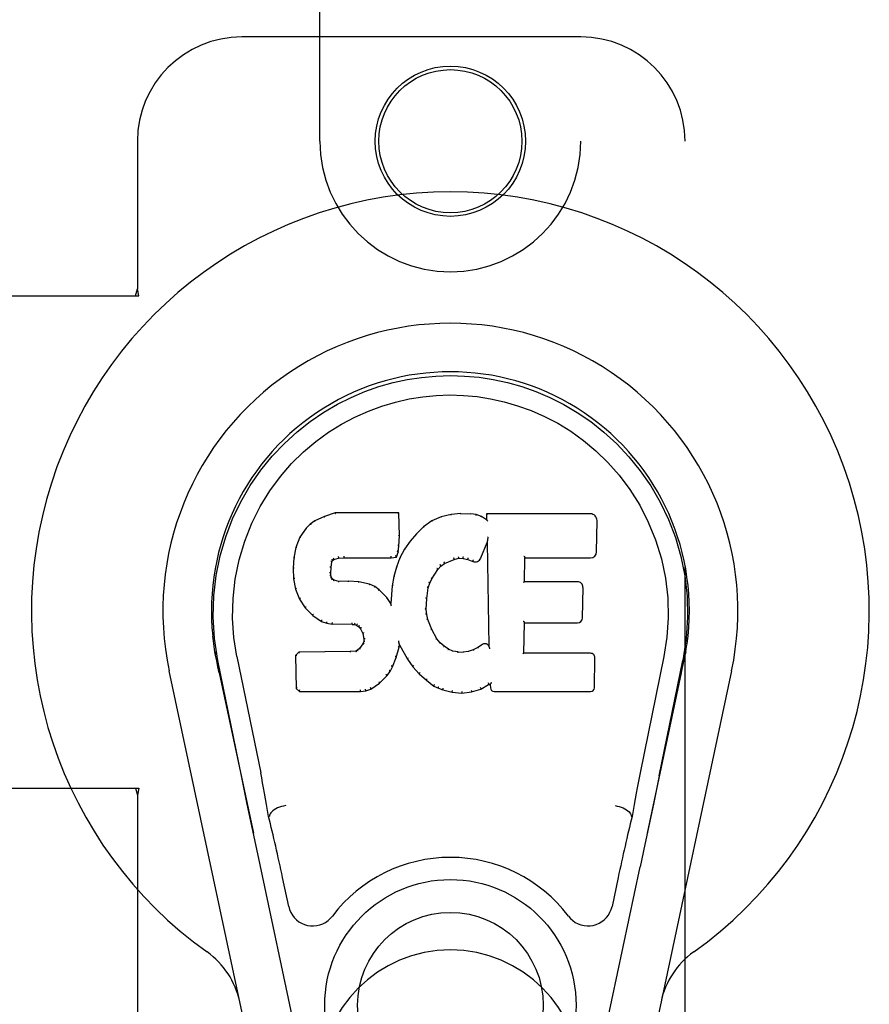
# Model space of a CAD drawing. Header units: inches. Extents: x 0 to 224, y 0 to 145.
# Tile 36 of 92: x 76.61 to 78.65, y 51.92 to 54.28. Entities that reach past the tile are written whole.
import ezdxf

# ---------------------------------------------------------------- set-up
doc = ezdxf.new("R2010")
doc.units = ezdxf.units.IN
doc.header["$LTSCALE"] = 12.302632
doc.header["$MEASUREMENT"] = 0
doc.linetypes.add('HIDDEN', pattern=[0.2, 0.1, -0.1])
doc.layers.add('DOOR_2_ASSEMBLY', color=7, linetype='CONTINUOUS')

msp = doc.modelspace()

# ---------------------------------------------------------------- linework, layer by layer
at = {"layer": 'DOOR_2_ASSEMBLY', "color": 8, "linetype": 'HIDDEN'}
for p, q in [((77.3314, 53.9924), (77.3314, 55.8499)), ((77.9564, 55.8499), (77.9564, 53.9924)), ((77.9564, 54.2424), (77.1439, 54.2424)), ((76.8939, 53.9924), (76.8939, 53.6392)), ((78.2064, 51.7424), (78.2064, 53.9924)), ((76.8895, 53.6224), (76.8939, 53.6392)), ((76.8969, 53.6224), (76.8939, 53.6392)), ((76.5759, 53.6224), (76.8969, 53.6224)), ((76.5759, 52.4424), (76.8969, 52.4424)), ((76.8895, 52.4424), (76.8939, 52.4255)), ((76.8969, 52.4424), (76.8939, 52.4255)), ((76.8939, 52.4255), (76.8939, 51.7424))]:
    msp.add_line(p, q, dxfattribs=at)
at = {"layer": 'DOOR_2_ASSEMBLY', "color": 7, "linetype": 'Continuous'}
for p, q in [((77.3678, 53.1018), (77.342, 53.0936)), ((77.3679, 53.1012), (77.3678, 53.1018)), ((77.5207, 53.1018), (77.3678, 53.1018)), ((77.5201, 53.1012), (77.5207, 53.1018)), ((77.5219, 53.047), (77.5207, 53.1018)), ((77.6454, 53.098), (77.6218, 53.0926)), ((77.669, 53.1004), (77.6454, 53.098)), ((77.6455, 53.0974), (77.6454, 53.098)), ((77.669, 53.0997), (77.669, 53.1004)), ((77.669, 53.1004), (77.693, 53.0999)), ((77.6691, 53.0991), (77.669, 53.0997)), ((77.6929, 53.0993), (77.693, 53.0999)), ((77.7058, 53.0979), (77.693, 53.0999)), ((77.7057, 53.0973), (77.7058, 53.0979)), ((77.7187, 53.0937), (77.7058, 53.0979)), ((77.7305, 53.0998), (77.7308, 53.0857)), ((77.7312, 53.0992), (77.7305, 53.0998)), ((77.9793, 53.0998), (77.7305, 53.0998)), ((77.3078, 53.0753), (77.2979, 53.0658)), ((77.3189, 53.083), (77.3078, 53.0753)), ((77.3082, 53.0748), (77.3078, 53.0753)), ((77.342, 53.0936), (77.3189, 53.083)), ((77.3192, 53.0824), (77.3189, 53.083)), ((77.3423, 53.093), (77.342, 53.0936)), ((77.5993, 53.0827), (77.5797, 53.0684)), ((77.6218, 53.0926), (77.5993, 53.0827)), ((77.5996, 53.0821), (77.5993, 53.0827)), ((77.622, 53.092), (77.6218, 53.0926)), ((77.7184, 53.0931), (77.7187, 53.0937)), ((77.7308, 53.0857), (77.7187, 53.0937)), ((77.7308, 53.0857), (77.7314, 53.0846)), ((77.9941, 53.009), (77.9954, 53.0834)), ((77.2979, 53.0658), (77.2831, 53.0439)), ((77.2983, 53.0653), (77.2979, 53.0658)), ((77.5626, 53.052), (77.5474, 53.0342)), ((77.5797, 53.0684), (77.5626, 53.052)), ((77.563, 53.0516), (77.5626, 53.052)), ((77.5801, 53.0679), (77.5797, 53.0684)), ((77.2831, 53.0439), (77.2734, 53.0193)), ((77.2837, 53.0436), (77.2831, 53.0439)), ((77.5205, 53.0226), (77.5219, 53.047)), ((77.5213, 53.047), (77.5219, 53.047)), ((77.5474, 53.0342), (77.5341, 53.015)), ((77.5479, 53.0338), (77.5474, 53.0342)), ((77.7169, 52.994), (77.7318, 53.0308)), ((77.7323, 53.0337), (77.7318, 53.0308)), ((77.7318, 53.0308), (77.7361, 52.7836)), ((77.7325, 53.0355), (77.7324, 53.035)), ((77.7326, 53.0362), (77.7325, 53.0355)), ((77.7327, 53.0369), (77.7326, 53.0362)), ((77.7329, 53.0381), (77.7327, 53.0369)), ((77.7331, 53.0391), (77.7329, 53.0381)), ((77.7333, 53.0404), (77.7331, 53.0391)), ((77.7335, 53.0418), (77.7333, 53.0404)), ((77.7339, 53.0437), (77.7335, 53.0418)), ((77.7341, 53.0448), (77.7339, 53.0437)), ((77.2734, 53.0193), (77.2684, 52.9942)), ((77.274, 53.0191), (77.2734, 53.0193)), ((77.5145, 52.9956), (77.5189, 53.0083)), ((77.5184, 53.0084), (77.5189, 53.0083)), ((77.5189, 53.0083), (77.5205, 53.0226)), ((77.5199, 53.0226), (77.5205, 53.0226)), ((77.5341, 53.015), (77.523, 52.9942)), ((77.5346, 53.0146), (77.5341, 53.015)), ((77.2684, 52.9942), (77.267, 52.9693)), ((77.269, 52.9941), (77.2684, 52.9942)), ((77.358, 52.9716), (77.36, 52.9846)), ((77.3594, 52.9848), (77.36, 52.9846)), ((77.36, 52.9846), (77.3616, 52.9879)), ((77.3611, 52.9883), (77.3616, 52.9879)), ((77.3616, 52.9879), (77.3642, 52.99)), ((77.3639, 52.9905), (77.3642, 52.99)), ((77.3642, 52.99), (77.3755, 52.9935)), ((77.3754, 52.994), (77.3755, 52.9935)), ((77.3755, 52.9935), (77.3889, 52.9945)), ((77.3888, 52.9984), (77.3888, 52.997)), ((77.3888, 52.9951), (77.3889, 52.9945)), ((77.3889, 52.9945), (77.5018, 52.9945)), ((77.5018, 52.997), (77.5017, 52.9984)), ((77.5018, 52.9945), (77.5145, 52.9956)), ((77.5018, 52.9951), (77.5018, 52.9945)), ((77.514, 52.9961), (77.5145, 52.9956)), ((77.523, 52.9942), (77.5144, 52.9724)), ((77.5236, 52.994), (77.523, 52.9942)), ((77.6209, 52.9748), (77.6297, 52.9808)), ((77.6294, 52.9813), (77.6297, 52.9808)), ((77.6297, 52.9808), (77.653, 52.9905)), ((77.6529, 52.991), (77.653, 52.9905)), ((77.653, 52.9905), (77.6638, 52.9932)), ((77.6637, 52.9938), (77.6638, 52.9932)), ((77.6638, 52.9932), (77.6747, 52.9931)), ((77.6748, 52.9936), (77.6747, 52.9931)), ((77.6747, 52.9931), (77.6861, 52.9904)), ((77.6863, 52.9909), (77.6861, 52.9904)), ((77.6861, 52.9904), (77.6977, 52.9859)), ((77.698, 52.9864), (77.6977, 52.9859)), ((77.8217, 52.9372), (77.8227, 52.9944)), ((77.8221, 52.995), (77.8227, 52.9944)), ((77.8227, 52.9944), (77.9793, 52.9944)), ((77.267, 52.9693), (77.2682, 52.9443)), ((77.2676, 52.9693), (77.267, 52.9693)), ((77.3565, 52.9576), (77.3571, 52.9576)), ((77.3571, 52.9576), (77.358, 52.9716)), ((77.3575, 52.9517), (77.3571, 52.9576)), ((77.3574, 52.9716), (77.358, 52.9716)), ((77.5144, 52.9724), (77.5084, 52.9499)), ((77.515, 52.9722), (77.5144, 52.9724)), ((77.5998, 52.944), (77.6138, 52.9661)), ((77.6133, 52.9664), (77.6138, 52.9661)), ((77.6138, 52.9661), (77.6209, 52.9748)), ((77.6205, 52.9752), (77.6209, 52.9748)), ((77.2682, 52.9443), (77.2728, 52.9194)), ((77.2688, 52.9443), (77.2682, 52.9443)), ((77.357, 52.9515), (77.3575, 52.9517)), ((77.359, 52.947), (77.3575, 52.9517)), ((77.3584, 52.9467), (77.359, 52.947)), ((77.3617, 52.9433), (77.359, 52.947)), ((77.3612, 52.9429), (77.3617, 52.9433)), ((77.3653, 52.9406), (77.3617, 52.9433)), ((77.3651, 52.94), (77.3653, 52.9406)), ((77.3768, 52.9373), (77.3653, 52.9406)), ((77.3999, 52.9381), (77.3768, 52.9373)), ((77.3768, 52.9367), (77.3768, 52.9373)), ((77.3998, 52.9369), (77.3999, 52.9375)), ((77.3999, 52.9375), (77.3999, 52.9381)), ((77.4249, 52.9368), (77.3999, 52.9381)), ((77.4248, 52.9362), (77.4249, 52.9368)), ((77.45, 52.9313), (77.4249, 52.9368)), ((77.5084, 52.9499), (77.5046, 52.9272)), ((77.509, 52.9498), (77.5084, 52.9499)), ((77.5908, 52.9222), (77.5943, 52.9333)), ((77.5938, 52.9335), (77.5943, 52.9333)), ((77.5943, 52.9333), (77.5998, 52.944)), ((77.5993, 52.9443), (77.5998, 52.944)), ((77.8211, 52.9366), (77.8217, 52.9372)), ((77.9483, 52.9372), (77.8217, 52.9372)), ((77.2734, 52.9196), (77.2728, 52.9194)), ((77.2728, 52.9194), (77.2821, 52.8957)), ((77.4498, 52.9307), (77.45, 52.9313)), ((77.4625, 52.9256), (77.45, 52.9313)), ((77.4622, 52.925), (77.4625, 52.9256)), ((77.4736, 52.9177), (77.4625, 52.9256)), ((77.4732, 52.9172), (77.4736, 52.9177)), ((77.4917, 52.8995), (77.4736, 52.9177)), ((77.5046, 52.9272), (77.5009, 52.885)), ((77.5051, 52.9271), (77.5046, 52.9272)), ((77.5873, 52.8966), (77.5908, 52.9222)), ((77.5902, 52.9223), (77.5908, 52.9222)), ((77.9604, 52.8505), (77.9617, 52.9236)), ((77.2826, 52.896), (77.2821, 52.8957)), ((77.2821, 52.8957), (77.2961, 52.8743)), ((77.4913, 52.8991), (77.4917, 52.8995)), ((77.5009, 52.885), (77.4917, 52.8995)), ((77.5014, 52.8832), (77.5009, 52.885)), ((77.5861, 52.8705), (77.5873, 52.8966)), ((77.5867, 52.8966), (77.5873, 52.8966)), ((77.2966, 52.8747), (77.2961, 52.8743)), ((77.2961, 52.8743), (77.3139, 52.856)), ((77.5855, 52.8705), (77.5861, 52.8705)), ((77.5871, 52.8584), (77.5861, 52.8705)), ((77.3142, 52.8565), (77.3139, 52.856)), ((77.3139, 52.856), (77.3353, 52.8422)), ((77.3355, 52.8427), (77.3353, 52.8422)), ((77.3353, 52.8422), (77.3479, 52.8375)), ((77.348, 52.8381), (77.3479, 52.8375)), ((77.3479, 52.8375), (77.3608, 52.8353)), ((77.5865, 52.8583), (77.5871, 52.8584)), ((77.5897, 52.8465), (77.5871, 52.8584)), ((77.5892, 52.8463), (77.5897, 52.8465)), ((77.5991, 52.8225), (77.5897, 52.8465)), ((77.8199, 52.7656), (77.8212, 52.8387)), ((77.8207, 52.8392), (77.8212, 52.8387)), ((77.8212, 52.8387), (77.9483, 52.8387)), ((77.3609, 52.8359), (77.3608, 52.8353)), ((77.4086, 52.8349), (77.3608, 52.8353)), ((77.4086, 52.8354), (77.4086, 52.8349)), ((77.4086, 52.8349), (77.415, 52.8343)), ((77.4151, 52.8348), (77.415, 52.8343)), ((77.415, 52.8343), (77.4201, 52.8326)), ((77.4203, 52.8331), (77.4201, 52.8326)), ((77.4201, 52.8326), (77.4245, 52.8292)), ((77.4249, 52.8297), (77.4245, 52.8292)), ((77.4245, 52.8292), (77.4285, 52.8246)), ((77.4289, 52.825), (77.4285, 52.8246)), ((77.4285, 52.8246), (77.4343, 52.8129)), ((77.5986, 52.8223), (77.5991, 52.8225)), ((77.6116, 52.8002), (77.5991, 52.8225)), ((77.4349, 52.8131), (77.4343, 52.8129)), ((77.4343, 52.8129), (77.4367, 52.7996)), ((77.4362, 52.7938), (77.4344, 52.7886)), ((77.4367, 52.7996), (77.4362, 52.7938)), ((77.4368, 52.7936), (77.4362, 52.7938)), ((77.4373, 52.7996), (77.4367, 52.7996)), ((77.52, 52.7947), (77.5198, 52.7958)), ((77.5202, 52.794), (77.52, 52.7947)), ((77.5203, 52.7934), (77.5202, 52.794)), ((77.5204, 52.7927), (77.5203, 52.7934)), ((77.5206, 52.7921), (77.5204, 52.7927)), ((77.5207, 52.7915), (77.5206, 52.7921)), ((77.5208, 52.7908), (77.5207, 52.7915)), ((77.6111, 52.7998), (77.6116, 52.8002)), ((77.6195, 52.7908), (77.6116, 52.8002)), ((77.619, 52.7904), (77.6195, 52.7908)), ((77.6288, 52.7825), (77.6195, 52.7908)), ((77.0821, 52.7573), (77.0798, 52.7695)), ((77.0799, 52.7695), (77.0813, 52.7624)), ((77.2811, 52.7687), (77.2731, 52.7606)), ((77.3428, 52.7693), (77.2811, 52.7687)), ((77.2813, 52.7681), (77.2811, 52.7687)), ((77.4035, 52.7696), (77.3428, 52.7693)), ((77.3428, 52.7687), (77.3428, 52.7693)), ((77.3428, 52.7687), (77.3428, 52.7681)), ((77.4171, 52.7707), (77.4035, 52.7696)), ((77.4035, 52.769), (77.4035, 52.7696)), ((77.4035, 52.769), (77.4036, 52.7684)), ((77.4216, 52.7731), (77.4171, 52.7707)), ((77.4173, 52.7701), (77.4171, 52.7707)), ((77.4261, 52.7775), (77.4216, 52.7731)), ((77.422, 52.7726), (77.4216, 52.7731)), ((77.4344, 52.7886), (77.4261, 52.7775)), ((77.4266, 52.7771), (77.4261, 52.7775)), ((77.4349, 52.7883), (77.4344, 52.7886)), ((77.5142, 52.756), (77.5211, 52.78)), ((77.5205, 52.7801), (77.5211, 52.78)), ((77.5211, 52.78), (77.5216, 52.7859)), ((77.5216, 52.7859), (77.5212, 52.7878)), ((77.5216, 52.7859), (77.5408, 52.7519)), ((77.6284, 52.782), (77.6288, 52.7825)), ((77.639, 52.7756), (77.6288, 52.7825)), ((77.6387, 52.775), (77.639, 52.7756)), ((77.6501, 52.7711), (77.639, 52.7756)), ((77.65, 52.7705), (77.6501, 52.7711)), ((77.6623, 52.7689), (77.6501, 52.7711)), ((77.6623, 52.7683), (77.6623, 52.7689)), ((77.6623, 52.7689), (77.6747, 52.7684)), ((77.6868, 52.7703), (77.6747, 52.7684)), ((77.6748, 52.7678), (77.6747, 52.7684)), ((77.6749, 52.7672), (77.6748, 52.7678)), ((77.6987, 52.7741), (77.6868, 52.7703)), ((77.6869, 52.7697), (77.6868, 52.7703)), ((77.71, 52.7793), (77.6987, 52.7741)), ((77.699, 52.7735), (77.6987, 52.7741)), ((77.7205, 52.7865), (77.71, 52.7793)), ((77.7104, 52.7788), (77.71, 52.7793)), ((77.7208, 52.786), (77.7205, 52.7865)), ((77.7361, 52.7836), (77.7361, 52.7836)), ((77.7367, 52.7815), (77.7361, 52.7836)), ((77.7388, 52.7761), (77.7381, 52.7782)), ((78.2054, 52.7562), (78.2079, 52.7695)), ((78.2079, 52.7695), (78.2065, 52.7624)), ((77.0827, 52.7543), (77.0821, 52.7573)), ((77.0833, 52.7512), (77.0827, 52.7543)), ((77.0839, 52.748), (77.0833, 52.7512)), ((77.087, 52.7332), (77.0839, 52.748)), ((77.1434, 52.4719), (77.0869, 52.7488)), ((77.1324, 52.758), (77.1894, 52.479)), ((77.2731, 52.7606), (77.2745, 52.6814)), ((77.2737, 52.7604), (77.2731, 52.7606)), ((77.505, 52.7332), (77.5142, 52.756)), ((77.5137, 52.7562), (77.5142, 52.756)), ((77.5412, 52.7522), (77.5408, 52.7519)), ((77.5408, 52.7519), (77.554, 52.7332)), ((77.8193, 52.765), (77.8199, 52.7656)), ((77.9799, 52.7656), (77.8199, 52.7656)), ((77.989, 52.6829), (77.9903, 52.755)), ((78.1554, 52.758), (78.0984, 52.479)), ((78.1444, 52.4719), (78.2009, 52.7488)), ((78.2028, 52.7431), (78.2044, 52.7508)), ((78.2044, 52.7508), (78.2049, 52.7535)), ((78.2049, 52.7535), (78.2054, 52.7562)), ((77.1674, 51.7978), (76.97, 52.7238)), ((77.09, 52.7188), (77.087, 52.7332)), ((77.4919, 52.7114), (77.4992, 52.722)), ((77.4987, 52.7223), (77.4992, 52.722)), ((77.4992, 52.722), (77.505, 52.7332)), ((77.5045, 52.7335), (77.505, 52.7332)), ((77.5544, 52.7335), (77.554, 52.7332)), ((77.554, 52.7332), (77.5693, 52.7162)), ((78.3177, 52.7238), (78.1204, 51.7978)), ((77.09, 52.7188), (77.1719, 52.3345)), ((77.474, 52.6942), (77.4919, 52.7114)), ((77.4914, 52.7118), (77.4919, 52.7114)), ((77.5697, 52.7166), (77.5693, 52.7162)), ((77.5693, 52.7162), (77.5863, 52.7011)), ((77.5867, 52.7015), (77.5863, 52.7011)), ((77.5863, 52.7011), (77.6046, 52.6872)), ((78.1159, 52.3345), (78.1977, 52.7188)), ((77.2751, 52.6816), (77.2745, 52.6814)), ((77.2745, 52.6814), (77.2821, 52.674)), ((77.2823, 52.6745), (77.2821, 52.674)), ((77.2821, 52.674), (77.4282, 52.674)), ((77.4282, 52.6765), (77.4281, 52.6779)), ((77.4282, 52.674), (77.441, 52.6756)), ((77.4282, 52.6745), (77.4282, 52.674)), ((77.4409, 52.6762), (77.441, 52.6756)), ((77.441, 52.6756), (77.4532, 52.6799)), ((77.4529, 52.6804), (77.4532, 52.6799)), ((77.4532, 52.6799), (77.474, 52.6942)), ((77.4737, 52.6946), (77.474, 52.6942)), ((77.6049, 52.6876), (77.6046, 52.6872)), ((77.6046, 52.6872), (77.6151, 52.6818)), ((77.6153, 52.6823), (77.6151, 52.6818)), ((77.6151, 52.6818), (77.6261, 52.678)), ((77.6263, 52.6786), (77.6261, 52.678)), ((77.6261, 52.678), (77.6484, 52.6724)), ((77.6485, 52.6729), (77.6484, 52.6724)), ((77.6484, 52.6724), (77.6713, 52.6698)), ((77.6713, 52.6738), (77.6713, 52.6704)), ((77.6713, 52.6698), (77.6944, 52.673)), ((77.6943, 52.6736), (77.6944, 52.673)), ((77.6944, 52.673), (77.7166, 52.6799)), ((77.7163, 52.6804), (77.7166, 52.6799)), ((77.7166, 52.6799), (77.7352, 52.6911)), ((77.735, 52.6916), (77.7352, 52.6911)), ((77.7352, 52.6911), (77.7396, 52.6911)), ((77.7401, 52.6916), (77.7396, 52.6911)), ((77.7396, 52.6911), (77.7397, 52.6829)), ((77.7488, 52.674), (77.9799, 52.674)), ((77.6713, 52.6704), (77.6713, 52.6698)), ((78.1444, 52.4718), (78.1404, 52.4523)), ((78.1404, 52.4523), (78.1313, 52.4086)), ((77.1666, 52.3597), (77.1564, 52.4086)), ((78.1313, 52.4086), (78.1211, 52.3597)), ((77.2105, 52.3752), (77.2084, 52.3749)), ((78.0773, 52.3752), (78.0793, 52.3749)), ((77.1776, 52.3075), (77.1666, 52.3597)), ((78.1211, 52.3597), (78.1102, 52.3075)), ((77.1879, 52.2589), (77.1776, 52.3075)), ((78.1102, 52.3075), (78.0988, 52.2538)), ((77.2762, 51.8442), (77.1879, 52.2589)), ((78.0116, 51.8442), (78.0988, 52.2538)), ((77.2566, 52.1594), (77.2419, 52.2285)), ((78.0459, 52.2285), (78.0312, 52.1594))]:
    msp.add_line(p, q, dxfattribs=at)
for points in [[(77.0869, 52.7487), (77.0787, 52.8014), (77.0755, 52.8531), (77.0769, 52.9034), (77.0825, 52.9521), (77.0921, 52.9994), (77.1054, 53.0447), (77.122, 53.0879), (77.1417, 53.1289), (77.1643, 53.1677), (77.1894, 53.204), (77.2168, 53.2377), (77.246, 53.2685), (77.2766, 53.2964), (77.3082, 53.3213), (77.3404, 53.3432), (77.373, 53.3623), (77.4059, 53.3788), (77.4391, 53.3928), (77.4728, 53.4046), (77.5067, 53.4142), (77.5405, 53.4215), (77.5746, 53.4267), (77.6092, 53.4299), (77.6439, 53.431)], [(77.6439, 53.431), (77.6781, 53.4299), (77.7125, 53.4268), (77.7468, 53.4216), (77.7811, 53.4142), (77.8149, 53.4046), (77.8486, 53.3928), (77.8822, 53.3786), (77.9154, 53.3619), (77.948, 53.3428), (77.9801, 53.3209), (78.012, 53.2957), (78.0427, 53.2676), (78.0718, 53.2367), (78.099, 53.2031), (78.1241, 53.1667), (78.1467, 53.1277), (78.1664, 53.0863), (78.183, 53.0429), (78.196, 52.9979), (78.2054, 52.9511), (78.211, 52.9024), (78.2123, 52.8522), (78.209, 52.8008), (78.2009, 52.7487)], [(77.1324, 52.758), (77.1251, 52.8037), (77.122, 52.8498), (77.123, 52.8966), (77.1281, 52.9432), (77.1376, 52.9895), (77.1511, 53.0345), (77.1681, 53.0773), (77.1884, 53.1175), (77.2114, 53.1547), (77.2366, 53.1889), (77.2635, 53.22), (77.2919, 53.248), (77.3215, 53.273), (77.352, 53.2952), (77.3833, 53.3148), (77.4152, 53.3317), (77.4473, 53.346), (77.4797, 53.358), (77.5123, 53.3676), (77.545, 53.375), (77.5776, 53.3802), (77.6102, 53.3834), (77.6427, 53.3845), (77.6753, 53.3835), (77.7078, 53.3805), (77.7402, 53.3755), (77.7727, 53.3683), (77.8051, 53.3589), (77.8375, 53.3472), (77.8695, 53.3332), (77.9011, 53.3167), (77.9322, 53.2976), (77.9628, 53.2757), (77.9926, 53.2509), (78.0213, 53.2231), (78.0485, 53.1923), (78.0741, 53.1581), (78.0975, 53.1208), (78.1182, 53.0802), (78.1358, 53.0371), (78.1495, 52.9921), (78.1592, 52.9457)], [(77.3679, 53.1012), (77.3679, 53.1012), (77.368, 53.1011), (77.368, 53.101), (77.3681, 53.1009), (77.3681, 53.1008), (77.3682, 53.1006)], [(77.5195, 53.1012), (77.5193, 53.1012), (77.5191, 53.1011), (77.5189, 53.101), (77.5187, 53.1009), (77.5184, 53.1008), (77.5182, 53.1006)], [(77.6458, 53.0968), (77.6458, 53.097), (77.6457, 53.0971), (77.6457, 53.0972), (77.6456, 53.0973), (77.6456, 53.0974), (77.6455, 53.0974)], [(77.6928, 53.0987), (77.6928, 53.0989), (77.6928, 53.099), (77.6929, 53.0991), (77.6929, 53.0992), (77.6929, 53.0993), (77.6929, 53.0993)], [(77.7052, 53.0968), (77.7053, 53.0969), (77.7054, 53.0971), (77.7055, 53.0972), (77.7055, 53.0973), (77.7056, 53.0973), (77.7057, 53.0973)], [(77.7332, 53.0985), (77.7329, 53.0987), (77.7326, 53.0989), (77.7324, 53.099), (77.7322, 53.0991), (77.732, 53.0991), (77.7318, 53.0991)], [(77.3082, 53.0748), (77.3084, 53.0749), (77.3085, 53.0749), (77.3087, 53.0749), (77.3089, 53.0749), (77.3091, 53.0748), (77.3094, 53.0746)], [(77.3193, 53.0825), (77.3194, 53.0825), (77.3195, 53.0825), (77.3196, 53.0825), (77.3198, 53.0824), (77.32, 53.0823), (77.3202, 53.0821)], [(77.3423, 53.093), (77.3424, 53.093), (77.3425, 53.093), (77.3426, 53.0929), (77.3427, 53.0928), (77.3428, 53.0927), (77.343, 53.0926)], [(77.6006, 53.0818), (77.6004, 53.082), (77.6002, 53.0821), (77.6, 53.0821), (77.5999, 53.0822), (77.5998, 53.0822), (77.5996, 53.0821)], [(77.6226, 53.0915), (77.6225, 53.0917), (77.6224, 53.0918), (77.6223, 53.0919), (77.6222, 53.092), (77.6221, 53.092), (77.622, 53.092)], [(77.7176, 53.0927), (77.7177, 53.0929), (77.7179, 53.093), (77.718, 53.0931), (77.7182, 53.0931), (77.7183, 53.0932), (77.7184, 53.0931)], [(77.7334, 53.0823), (77.7331, 53.0827), (77.7329, 53.0831), (77.7326, 53.0835), (77.7323, 53.0839), (77.7321, 53.0841), (77.7318, 53.0843)], [(77.2984, 53.0654), (77.2986, 53.0655), (77.2988, 53.0656), (77.299, 53.0656), (77.2993, 53.0656), (77.2996, 53.0655), (77.2998, 53.0654)], [(77.5644, 53.0516), (77.5642, 53.0517), (77.5639, 53.0518), (77.5637, 53.0518), (77.5634, 53.0518), (77.5632, 53.0517), (77.563, 53.0515)], [(77.5813, 53.0677), (77.581, 53.0679), (77.5808, 53.068), (77.5806, 53.068), (77.5804, 53.068), (77.5802, 53.068), (77.5801, 53.0678)], [(77.2837, 53.0437), (77.2839, 53.0439), (77.2841, 53.044), (77.2844, 53.0441), (77.2847, 53.0442), (77.2851, 53.0442), (77.2854, 53.0441)], [(77.5213, 53.047), (77.5212, 53.0474), (77.521, 53.0478), (77.5207, 53.048), (77.5203, 53.0482), (77.5198, 53.0484), (77.5193, 53.0484)], [(77.5494, 53.034), (77.5491, 53.0341), (77.5488, 53.0342), (77.5486, 53.0342), (77.5483, 53.0341), (77.5481, 53.034), (77.5479, 53.0338)], [(77.7324, 53.035), (77.7324, 53.0348), (77.7324, 53.0346), (77.7323, 53.0345)], [(77.7323, 53.0345), (77.7323, 53.0342), (77.7323, 53.0341), (77.7323, 53.0339)], [(77.2741, 53.0192), (77.2742, 53.0194), (77.2745, 53.0196), (77.2748, 53.0198), (77.2751, 53.0199), (77.2755, 53.0199), (77.2759, 53.0199)], [(77.5184, 53.0086), (77.5183, 53.0089), (77.5182, 53.0093), (77.5179, 53.0096), (77.5175, 53.0099), (77.517, 53.0101), (77.5164, 53.0102)], [(77.5199, 53.0226), (77.5199, 53.023), (77.5197, 53.0234), (77.5194, 53.0237), (77.519, 53.0239), (77.5185, 53.0241), (77.518, 53.0242)], [(77.5363, 53.015), (77.5359, 53.015), (77.5356, 53.0151), (77.5353, 53.0151), (77.535, 53.015), (77.5348, 53.0148), (77.5346, 53.0146)], [(77.269, 52.9942), (77.2691, 52.9945), (77.2694, 52.9948), (77.2697, 52.995), (77.2701, 52.9952), (77.2705, 52.9952), (77.271, 52.9952)], [(77.3575, 52.9867), (77.358, 52.9866), (77.3585, 52.9864), (77.3589, 52.9861), (77.3592, 52.9857), (77.3594, 52.9853), (77.3594, 52.9849)], [(77.3595, 52.9909), (77.3601, 52.9906), (77.3605, 52.9902), (77.3609, 52.9898), (77.3612, 52.9893), (77.3613, 52.9888), (77.3612, 52.9884)], [(77.3629, 52.9937), (77.3632, 52.9933), (77.3635, 52.9929), (77.3638, 52.9925), (77.364, 52.992), (77.3641, 52.9915), (77.3641, 52.9911), (77.3641, 52.9908), (77.364, 52.9906)], [(77.375, 52.9974), (77.3752, 52.997), (77.3753, 52.9965), (77.3754, 52.9959), (77.3755, 52.9954), (77.3755, 52.9949), (77.3755, 52.9945), (77.3755, 52.9942), (77.3754, 52.994)], [(77.3888, 52.997), (77.3889, 52.9965), (77.3889, 52.9961), (77.3889, 52.9957), (77.3889, 52.9954), (77.3889, 52.9951), (77.3888, 52.9951)], [(77.5018, 52.9951), (77.5018, 52.9951), (77.5018, 52.9954), (77.5018, 52.9957), (77.5018, 52.9961), (77.5018, 52.9965), (77.5018, 52.997)], [(77.5141, 52.9964), (77.5142, 52.9967), (77.5141, 52.9971), (77.514, 52.9974), (77.5138, 52.9978), (77.5136, 52.9983), (77.5133, 52.9987), (77.513, 52.9991), (77.5126, 52.9994)], [(77.5253, 52.9945), (77.525, 52.9946), (77.5246, 52.9946), (77.5243, 52.9945), (77.524, 52.9944), (77.5237, 52.9942), (77.5235, 52.9939)], [(77.6294, 52.9813), (77.6296, 52.9815), (77.6296, 52.9818), (77.6296, 52.9822), (77.6295, 52.9826), (77.6293, 52.9831), (77.6291, 52.9836), (77.6288, 52.984), (77.6284, 52.9844)], [(77.6529, 52.991), (77.653, 52.9912), (77.6531, 52.9914), (77.6531, 52.9918), (77.653, 52.9922), (77.6529, 52.9928), (77.6527, 52.9933), (77.6525, 52.9938), (77.6522, 52.9943)], [(77.6637, 52.9938), (77.6638, 52.9939), (77.6638, 52.9941), (77.6638, 52.9945), (77.6638, 52.9949), (77.6638, 52.9955), (77.6637, 52.996), (77.6636, 52.9966), (77.6635, 52.9971)], [(77.6748, 52.9936), (77.6747, 52.9937), (77.6747, 52.9939), (77.6747, 52.9943), (77.6747, 52.9948), (77.6747, 52.9953), (77.6748, 52.9959), (77.6749, 52.9965), (77.675, 52.997)], [(77.6863, 52.9909), (77.6861, 52.9911), (77.6861, 52.9913), (77.6861, 52.9917), (77.6861, 52.9921), (77.6862, 52.9927), (77.6864, 52.9932), (77.6866, 52.9937), (77.6869, 52.9942)], [(77.6987, 52.9896), (77.6984, 52.9892), (77.6982, 52.9887), (77.698, 52.9882), (77.6978, 52.9877), (77.6977, 52.9872), (77.6977, 52.9868), (77.6978, 52.9866), (77.698, 52.9864)], [(77.8201, 52.9983), (77.8204, 52.9981), (77.8206, 52.9979), (77.8209, 52.9977), (77.8211, 52.9974), (77.8213, 52.9972), (77.8215, 52.997)], [(77.8215, 52.997), (77.8217, 52.9967), (77.8218, 52.9964), (77.8219, 52.9962), (77.822, 52.996), (77.8221, 52.9958), (77.8221, 52.9956)], [(77.2676, 52.9693), (77.2677, 52.9697), (77.2679, 52.97), (77.2682, 52.9703), (77.2686, 52.9705), (77.269, 52.9706), (77.2695, 52.9706)], [(77.3546, 52.9589), (77.355, 52.9589), (77.3555, 52.9588), (77.3559, 52.9586), (77.3562, 52.9583), (77.3564, 52.9579), (77.3565, 52.9575)], [(77.3554, 52.9732), (77.3559, 52.9731), (77.3564, 52.9729), (77.3568, 52.9727), (77.3571, 52.9724), (77.3573, 52.972), (77.3574, 52.9716)], [(77.5169, 52.9729), (77.5164, 52.973), (77.5161, 52.973), (77.5157, 52.9729), (77.5154, 52.9727), (77.5151, 52.9725), (77.515, 52.9722)], [(77.6133, 52.9665), (77.6134, 52.9667), (77.6134, 52.9671), (77.6133, 52.9674), (77.6131, 52.9678), (77.6128, 52.9682), (77.6125, 52.9685), (77.6121, 52.9687), (77.6117, 52.9689)], [(77.6205, 52.9753), (77.6207, 52.9756), (77.6207, 52.9759), (77.6206, 52.9763), (77.6205, 52.9766), (77.6202, 52.9771), (77.6199, 52.9774), (77.6195, 52.9778), (77.6191, 52.9781)], [(77.2688, 52.9444), (77.2689, 52.9448), (77.2691, 52.9451), (77.2694, 52.9454), (77.2698, 52.9457), (77.2702, 52.9459), (77.2708, 52.9459)], [(77.355, 52.9525), (77.3554, 52.9525), (77.3559, 52.9525), (77.3562, 52.9524), (77.3565, 52.9522), (77.3568, 52.9519), (77.3569, 52.9516)], [(77.3566, 52.9472), (77.357, 52.9473), (77.3573, 52.9473), (77.3576, 52.9473), (77.3579, 52.9472), (77.3581, 52.947), (77.3583, 52.9469)], [(77.3598, 52.9428), (77.3601, 52.9429), (77.3603, 52.943), (77.3606, 52.9431), (77.3608, 52.9431), (77.361, 52.943), (77.3611, 52.9429)], [(77.3642, 52.9396), (77.3643, 52.9398), (77.3645, 52.9399), (77.3646, 52.94), (77.3648, 52.94), (77.3649, 52.94), (77.365, 52.94)], [(77.3765, 52.9361), (77.3766, 52.9363), (77.3766, 52.9364), (77.3766, 52.9365), (77.3767, 52.9366), (77.3767, 52.9367), (77.3768, 52.9367)], [(77.4246, 52.9356), (77.4246, 52.9358), (77.4246, 52.9359), (77.4247, 52.936), (77.4247, 52.9361), (77.4248, 52.9361), (77.4248, 52.9362)], [(77.511, 52.9507), (77.5105, 52.9507), (77.5101, 52.9507), (77.5097, 52.9506), (77.5094, 52.9504), (77.5092, 52.9501), (77.509, 52.9498)], [(77.5938, 52.9336), (77.5938, 52.934), (77.5937, 52.9344), (77.5934, 52.9348), (77.593, 52.9352), (77.5925, 52.9354), (77.5919, 52.9356)], [(77.5993, 52.9443), (77.5994, 52.9447), (77.5993, 52.9451), (77.5991, 52.9456), (77.5987, 52.946), (77.5981, 52.9464), (77.5976, 52.9466)], [(77.819, 52.936), (77.8193, 52.9361), (77.8196, 52.9363), (77.8198, 52.9364), (77.82, 52.9365), (77.8202, 52.9365), (77.8204, 52.9365)], [(78.1592, 52.9457), (78.1646, 52.8983), (78.1658, 52.8507), (78.1627, 52.8041), (78.1554, 52.758)], [(77.2734, 52.9196), (77.2734, 52.92), (77.2736, 52.9204), (77.2738, 52.9208), (77.2742, 52.9211), (77.2747, 52.9213), (77.2753, 52.9215)], [(77.4492, 52.9302), (77.4493, 52.9304), (77.4494, 52.9305), (77.4495, 52.9306), (77.4496, 52.9306), (77.4497, 52.9307), (77.4498, 52.9307)], [(77.4612, 52.9247), (77.4615, 52.9249), (77.4617, 52.925), (77.4618, 52.9251), (77.4619, 52.9251), (77.4621, 52.9251), (77.4622, 52.9251)], [(77.4719, 52.9171), (77.4721, 52.9172), (77.4724, 52.9173), (77.4726, 52.9174), (77.4728, 52.9174), (77.473, 52.9173), (77.4731, 52.9173)], [(77.5071, 52.9282), (77.5066, 52.9282), (77.5062, 52.9281), (77.5058, 52.9279), (77.5055, 52.9277), (77.5053, 52.9274), (77.5051, 52.9271)], [(77.5902, 52.9224), (77.5902, 52.9227), (77.59, 52.9231), (77.5897, 52.9235), (77.5893, 52.9238), (77.5888, 52.924), (77.5883, 52.9241)], [(77.2826, 52.896), (77.2826, 52.8964), (77.2827, 52.8969), (77.2829, 52.8973), (77.2833, 52.8977), (77.2838, 52.898), (77.2844, 52.8982)], [(77.4897, 52.8992), (77.49, 52.8993), (77.4903, 52.8994), (77.4906, 52.8994), (77.4908, 52.8994), (77.491, 52.8993), (77.4912, 52.8992)], [(77.5867, 52.8967), (77.5866, 52.897), (77.5864, 52.8974), (77.5861, 52.8977), (77.5857, 52.8979), (77.5852, 52.8981), (77.5847, 52.8982)], [(77.2965, 52.8748), (77.2964, 52.875), (77.2964, 52.8754), (77.2965, 52.8757), (77.2967, 52.8761), (77.297, 52.8764), (77.2973, 52.8768), (77.2977, 52.8771), (77.2981, 52.8773)], [(77.5028, 52.8786), (77.5023, 52.8804), (77.5021, 52.8813), (77.5018, 52.882), (77.5016, 52.8826), (77.5015, 52.883)], [(77.5855, 52.8706), (77.5854, 52.8709), (77.5852, 52.8712), (77.5849, 52.8715), (77.5845, 52.8717), (77.584, 52.8718), (77.5835, 52.8718)], [(77.3142, 52.8565), (77.3141, 52.8568), (77.314, 52.8571), (77.3141, 52.8575), (77.3142, 52.8579), (77.3144, 52.8583), (77.3147, 52.8587), (77.3151, 52.8591), (77.3155, 52.8594)], [(77.3355, 52.8427), (77.3353, 52.8429), (77.3353, 52.8432), (77.3353, 52.8436), (77.3354, 52.844), (77.3356, 52.8445), (77.3358, 52.845), (77.3361, 52.8454), (77.3364, 52.8458)], [(77.348, 52.8381), (77.3479, 52.8382), (77.3479, 52.8384), (77.3479, 52.8388), (77.3479, 52.8393), (77.348, 52.8398), (77.3481, 52.8403), (77.3483, 52.8409), (77.3485, 52.8414)], [(77.3609, 52.8359), (77.3608, 52.836), (77.3608, 52.8362), (77.3608, 52.8366), (77.3608, 52.837), (77.3609, 52.8376), (77.3609, 52.8382), (77.361, 52.8387), (77.3611, 52.8393)], [(77.4086, 52.8354), (77.4086, 52.8355), (77.4086, 52.8357), (77.4086, 52.8361), (77.4086, 52.8366), (77.4086, 52.8371), (77.4087, 52.8377), (77.4087, 52.8383), (77.4087, 52.8388)], [(77.4151, 52.8348), (77.415, 52.8349), (77.415, 52.8352), (77.415, 52.8355), (77.415, 52.836), (77.4151, 52.8365), (77.4152, 52.8371), (77.4154, 52.8377), (77.4155, 52.8381)], [(77.5865, 52.8583), (77.5863, 52.8586), (77.5861, 52.8589), (77.5858, 52.8591), (77.5854, 52.8592), (77.585, 52.8593), (77.5846, 52.8593)], [(77.5891, 52.8464), (77.589, 52.8467), (77.5887, 52.8469), (77.5884, 52.847), (77.5881, 52.8471), (77.5877, 52.8472), (77.5873, 52.8471)], [(77.8187, 52.8426), (77.8189, 52.8424), (77.8192, 52.8422), (77.8194, 52.8419), (77.8197, 52.8417), (77.8199, 52.8414), (77.8201, 52.8412)], [(77.8201, 52.8412), (77.8202, 52.8409), (77.8204, 52.8407), (77.8205, 52.8404), (77.8206, 52.8402), (77.8206, 52.84), (77.8206, 52.8398)], [(77.4203, 52.8331), (77.4202, 52.8333), (77.4201, 52.8336), (77.4201, 52.834), (77.4202, 52.8344), (77.4204, 52.8349), (77.4207, 52.8354), (77.4209, 52.8358), (77.4213, 52.8362)], [(77.425, 52.8296), (77.4248, 52.8299), (77.4247, 52.8303), (77.4248, 52.8307), (77.425, 52.8311), (77.4252, 52.8315), (77.4255, 52.8319), (77.4259, 52.8322), (77.4263, 52.8325)], [(77.4289, 52.825), (77.4288, 52.8254), (77.4289, 52.8259), (77.4292, 52.8263), (77.4295, 52.8268), (77.43, 52.8271), (77.4306, 52.8274)], [(77.4349, 52.8132), (77.4349, 52.8136), (77.4351, 52.814), (77.4354, 52.8143), (77.4358, 52.8147), (77.4362, 52.8149), (77.4368, 52.8151)], [(77.5986, 52.8223), (77.5984, 52.8225), (77.5982, 52.8227), (77.5979, 52.8228), (77.5975, 52.8228), (77.5972, 52.8228), (77.5968, 52.8228)], [(77.0798, 52.7695), (77.0787, 52.7758), (77.0777, 52.7821), (77.0767, 52.7884), (77.0759, 52.7947), (77.0751, 52.8008), (77.0744, 52.807)], [(77.4369, 52.7938), (77.437, 52.794), (77.4373, 52.7942), (77.4376, 52.7944), (77.4379, 52.7945), (77.4383, 52.7946), (77.4388, 52.7946)], [(77.4373, 52.7998), (77.4374, 52.8001), (77.4376, 52.8004), (77.4379, 52.8007), (77.4383, 52.8009), (77.4388, 52.801), (77.4393, 52.8011)], [(77.521, 52.7896), (77.521, 52.7899), (77.5209, 52.7901), (77.5208, 52.7908)], [(77.6094, 52.8), (77.6098, 52.8001), (77.6101, 52.8002), (77.6103, 52.8002), (77.6106, 52.8001), (77.6108, 52.8), (77.611, 52.7999)], [(77.6176, 52.7904), (77.6179, 52.7905), (77.6181, 52.7906), (77.6184, 52.7906), (77.6186, 52.7906), (77.6188, 52.7905), (77.619, 52.7904)], [(78.2079, 52.7695), (78.209, 52.7759), (78.2101, 52.7823), (78.211, 52.7886), (78.2119, 52.7948), (78.2127, 52.8009), (78.2134, 52.807)], [(77.2814, 52.7681), (77.2815, 52.7681), (77.2816, 52.768), (77.2818, 52.7679), (77.2819, 52.7678), (77.282, 52.7677), (77.2822, 52.7675)], [(77.4173, 52.7701), (77.4174, 52.7701), (77.4175, 52.77), (77.4176, 52.7699), (77.4177, 52.7698), (77.4178, 52.7697), (77.4179, 52.7695)], [(77.4221, 52.7726), (77.4222, 52.7727), (77.4224, 52.7727), (77.4226, 52.7727), (77.4228, 52.7726), (77.423, 52.7725), (77.4232, 52.7724)], [(77.4266, 52.7771), (77.4268, 52.7773), (77.427, 52.7774), (77.4273, 52.7774), (77.4275, 52.7774), (77.4278, 52.7773), (77.4281, 52.7772)], [(77.435, 52.7884), (77.4352, 52.7885), (77.4354, 52.7887), (77.4357, 52.7887), (77.436, 52.7888), (77.4363, 52.7888), (77.4367, 52.7887)], [(77.5205, 52.7802), (77.5205, 52.7805), (77.5203, 52.7809), (77.52, 52.7812), (77.5196, 52.7815), (77.5191, 52.7817), (77.5186, 52.7818)], [(77.5212, 52.788), (77.5212, 52.7882), (77.5212, 52.7883), (77.5212, 52.7885), (77.5212, 52.7887), (77.5211, 52.7889), (77.5211, 52.7891), (77.5211, 52.7894), (77.521, 52.7896)], [(77.6272, 52.7818), (77.6275, 52.7819), (77.6278, 52.782), (77.6279, 52.7821), (77.6281, 52.7821), (77.6283, 52.782), (77.6284, 52.7819)], [(77.6378, 52.7746), (77.638, 52.7748), (77.6382, 52.7749), (77.6383, 52.775), (77.6384, 52.775), (77.6386, 52.775), (77.6387, 52.775)], [(77.6494, 52.77), (77.6495, 52.7702), (77.6496, 52.7703), (77.6497, 52.7704), (77.6498, 52.7705), (77.6499, 52.7705), (77.65, 52.7705)], [(77.662, 52.7677), (77.6621, 52.7679), (77.6621, 52.768), (77.6622, 52.7681), (77.6622, 52.7682), (77.6622, 52.7683), (77.6623, 52.7683)], [(77.6874, 52.7691), (77.6873, 52.7693), (77.6872, 52.7694), (77.6872, 52.7695), (77.6871, 52.7696), (77.687, 52.7696), (77.687, 52.7697)], [(77.6997, 52.7731), (77.6995, 52.7732), (77.6994, 52.7734), (77.6993, 52.7735), (77.6992, 52.7735), (77.6991, 52.7736), (77.699, 52.7735)], [(77.7113, 52.7785), (77.7111, 52.7786), (77.7109, 52.7787), (77.7108, 52.7788), (77.7106, 52.7788), (77.7105, 52.7788), (77.7104, 52.7788)], [(77.736, 52.7837), (77.7353, 52.7846), (77.7346, 52.7854), (77.7339, 52.786), (77.7332, 52.7866), (77.7324, 52.7871), (77.7317, 52.7875), (77.7309, 52.7879), (77.7301, 52.7882), (77.7293, 52.7884), (77.7285, 52.7885), (77.7277, 52.7886), (77.7269, 52.7887)], [(77.7381, 52.7782), (77.7377, 52.7792), (77.7374, 52.78), (77.7371, 52.7807), (77.7369, 52.7812)], [(77.274, 52.7606), (77.2742, 52.7608), (77.2744, 52.7609), (77.2747, 52.761), (77.275, 52.761), (77.2754, 52.761), (77.2757, 52.7609)], [(77.5137, 52.7561), (77.5137, 52.7566), (77.5136, 52.757), (77.5133, 52.7574), (77.5129, 52.7578), (77.5124, 52.758), (77.5118, 52.7582)], [(77.5412, 52.7523), (77.5411, 52.7527), (77.5412, 52.7531), (77.5415, 52.7536), (77.5419, 52.754), (77.5424, 52.7544), (77.5429, 52.7546)], [(77.8173, 52.7644), (77.8176, 52.7646), (77.8178, 52.7647), (77.8181, 52.7648), (77.8183, 52.7649), (77.8185, 52.7649), (77.8187, 52.765)], [(78.1978, 52.7188), (78.1988, 52.7236), (78.2028, 52.7431)], [(77.4987, 52.7223), (77.4989, 52.7227), (77.4988, 52.7232), (77.4985, 52.7237), (77.4981, 52.7241), (77.4976, 52.7244), (77.497, 52.7247)], [(77.5045, 52.7334), (77.5046, 52.7339), (77.5044, 52.7343), (77.5042, 52.7348), (77.5038, 52.7351), (77.5032, 52.7354), (77.5027, 52.7356)], [(77.5544, 52.7335), (77.5543, 52.7338), (77.5543, 52.7342), (77.5544, 52.7345), (77.5546, 52.7349), (77.5548, 52.7353), (77.5552, 52.7356), (77.5556, 52.7359), (77.556, 52.7361)], [(77.5696, 52.7167), (77.5695, 52.7169), (77.5695, 52.7172), (77.5695, 52.7176), (77.5697, 52.718), (77.5699, 52.7184), (77.5702, 52.7188), (77.5706, 52.7191), (77.5711, 52.7194)], [(77.4736, 52.6946), (77.4738, 52.6948), (77.4739, 52.6952), (77.4738, 52.6956), (77.4737, 52.696), (77.4735, 52.6964), (77.4732, 52.6968), (77.4728, 52.6972), (77.4724, 52.6975)], [(77.4914, 52.7118), (77.4916, 52.7121), (77.4916, 52.7125), (77.4915, 52.7128), (77.4913, 52.7132), (77.4911, 52.7136), (77.4907, 52.7139), (77.4904, 52.7142), (77.4899, 52.7145)], [(77.5867, 52.7015), (77.5865, 52.7018), (77.5865, 52.7021), (77.5865, 52.7025), (77.5867, 52.7029), (77.5869, 52.7034), (77.5872, 52.7038), (77.5876, 52.7041), (77.588, 52.7044)], [(77.2751, 52.682), (77.2752, 52.6824), (77.2754, 52.6827), (77.2756, 52.6831), (77.276, 52.6834), (77.2765, 52.6836), (77.277, 52.6838)], [(77.2823, 52.6746), (77.2822, 52.6748), (77.2821, 52.675), (77.2821, 52.6753), (77.2822, 52.6757), (77.2823, 52.6761), (77.2824, 52.6765)], [(77.2824, 52.6765), (77.2825, 52.6767), (77.2826, 52.677), (77.2827, 52.6772), (77.2829, 52.6775), (77.283, 52.6777), (77.2831, 52.6779)], [(77.4282, 52.6745), (77.4282, 52.6746), (77.4283, 52.6748), (77.4283, 52.6751), (77.4283, 52.6755), (77.4282, 52.676), (77.4282, 52.6765)], [(77.4409, 52.6762), (77.441, 52.6763), (77.441, 52.6765), (77.441, 52.6769), (77.441, 52.6774), (77.4409, 52.6779), (77.4408, 52.6785), (77.4406, 52.679), (77.4404, 52.6795)], [(77.4529, 52.6804), (77.4531, 52.6806), (77.4532, 52.681), (77.4532, 52.6814), (77.4531, 52.6818), (77.4529, 52.6823), (77.4526, 52.6828), (77.4524, 52.6832), (77.452, 52.6836)], [(77.6049, 52.6877), (77.6047, 52.6879), (77.6047, 52.6882), (77.6047, 52.6886), (77.6048, 52.689), (77.605, 52.6895), (77.6053, 52.6899), (77.6056, 52.6903), (77.606, 52.6907)], [(77.6153, 52.6823), (77.6152, 52.6825), (77.6151, 52.6828), (77.6151, 52.6831), (77.6152, 52.6836), (77.6154, 52.6841), (77.6156, 52.6846), (77.6158, 52.6851), (77.6161, 52.6855)], [(77.6263, 52.6786), (77.6262, 52.6787), (77.6261, 52.679), (77.6261, 52.6794), (77.6262, 52.6798), (77.6263, 52.6804), (77.6265, 52.6809), (77.6267, 52.6814), (77.6269, 52.6818)], [(77.6485, 52.6729), (77.6485, 52.673), (77.6484, 52.6733), (77.6484, 52.6736), (77.6484, 52.6741), (77.6485, 52.6746), (77.6486, 52.6752), (77.6488, 52.6758), (77.6489, 52.6763)], [(77.6938, 52.6769), (77.694, 52.6765), (77.6941, 52.676), (77.6943, 52.6755), (77.6944, 52.6749), (77.6944, 52.6744), (77.6944, 52.674), (77.6944, 52.6737), (77.6943, 52.6736)], [(77.7155, 52.6836), (77.7158, 52.6832), (77.7161, 52.6828), (77.7163, 52.6823), (77.7165, 52.6818), (77.7166, 52.6814), (77.7166, 52.681), (77.7165, 52.6806), (77.7164, 52.6804)], [(77.7345, 52.695), (77.7346, 52.6948), (77.7347, 52.6946), (77.7348, 52.6943), (77.7348, 52.6941), (77.7349, 52.6938), (77.735, 52.6936)], [(77.735, 52.6936), (77.7351, 52.6931), (77.7352, 52.6927), (77.7352, 52.6923), (77.7352, 52.692), (77.7351, 52.6918), (77.7351, 52.6916)], [(77.7407, 52.6936), (77.7405, 52.6933), (77.7404, 52.6931), (77.7403, 52.6928), (77.7402, 52.6926), (77.7402, 52.6924), (77.7401, 52.6922)], [(77.7421, 52.695), (77.7418, 52.6948), (77.7416, 52.6946), (77.7413, 52.6943), (77.7411, 52.6941), (77.7409, 52.6938), (77.7407, 52.6936)], [(77.1564, 52.4086), (77.1474, 52.4523), (77.1434, 52.4718)], [(77.2492, 52.4008), (77.2442, 52.3998), (77.2392, 52.3985), (77.2344, 52.3969), (77.2298, 52.3951), (77.2256, 52.393), (77.2218, 52.3908), (77.2185, 52.3884), (77.2157, 52.3859), (77.2134, 52.3833), (77.2118, 52.3807), (77.2108, 52.3781), (77.2105, 52.3756)], [(78.0385, 52.4008), (78.0436, 52.3998), (78.0486, 52.3985), (78.0534, 52.3969), (78.0579, 52.3951), (78.0621, 52.393), (78.0659, 52.3908), (78.0693, 52.3884), (78.0721, 52.3859), (78.0743, 52.3833), (78.0759, 52.3807), (78.0769, 52.3781), (78.0772, 52.3756)], [(77.2105, 52.3756), (77.2105, 52.3755), (77.2105, 52.3754), (77.2105, 52.3753), (77.2105, 52.3753), (77.2105, 52.3752), (77.2105, 52.3752)], [(78.0773, 52.3752), (78.0773, 52.3752), (78.0773, 52.3753), (78.0773, 52.3753), (78.0772, 52.3754), (78.0772, 52.3755), (78.0772, 52.3756)], [(77.2566, 52.1594), (77.2587, 52.152), (77.2616, 52.1451), (77.2653, 52.1386), (77.2699, 52.1327), (77.2751, 52.1273), (77.281, 52.1227), (77.2874, 52.1189), (77.2942, 52.1159), (77.3014, 52.1139), (77.3087, 52.1127), (77.3162, 52.1125), (77.3236, 52.1133), (77.3309, 52.115), (77.3379, 52.1176), (77.3445, 52.1211), (77.3507, 52.1253), (77.3562, 52.1304), (77.3612, 52.1361)], [(77.9266, 52.1361), (77.9316, 52.1303), (77.9371, 52.1253), (77.9433, 52.121), (77.9499, 52.1176), (77.9569, 52.115), (77.9642, 52.1133), (77.9716, 52.1125), (77.979, 52.1127), (77.9864, 52.1139), (77.9936, 52.1159), (78.0004, 52.1189), (78.0068, 52.1228), (78.0127, 52.1274), (78.0179, 52.1327), (78.0225, 52.1387), (78.0262, 52.1452), (78.0291, 52.152), (78.0312, 52.1594)]]:
    msp.add_lwpolyline(points, dxfattribs=at)
at = {"layer": 'DOOR_2_ASSEMBLY', "color": 8, "linetype": 'HIDDEN'}
for radius in [0.18, 0.1715]:
    msp.add_circle((77.6439, 53.9924), radius, dxfattribs=at)
at = {"layer": 'DOOR_2_ASSEMBLY', "color": 7, "linetype": 'Continuous'}
for radius in [0.3012, 0.2224]:
    msp.add_circle((77.6439, 51.9225), radius, dxfattribs=at)
at = {"layer": 'DOOR_2_ASSEMBLY', "color": 8, "linetype": 'HIDDEN'}
for centre, radius, start, end in [((77.1439, 53.9924), 0.25, 90, 180), ((77.9564, 53.9924), 0.25, 0, 90), ((77.6439, 53.9924), 0.3125, 180, 360), ((77.6439, 51.7424), 0.3125, 0, 180)]:
    msp.add_arc(centre, radius, start, end, dxfattribs=at)
at = {"layer": 'DOOR_2_ASSEMBLY', "color": 7, "linetype": 'Continuous'}
for centre, radius, start, end in [((77.6439, 52.8674), 1.0039, 305.5066, 234.4934), ((77.6439, 52.8674), 0.689, 347.9703, 192.0297), ((77.6439, 52.8674), 0.5727, 353.9465, 186.0535), ((77.6439, 51.9225), 0.3543, 37.0812, 142.9188), ((76.9465, 51.8899), 0.1969, 12.0297, 54.4934), ((78.3413, 51.8899), 0.1969, 125.5066, 167.9703)]:
    msp.add_arc(centre, radius, start, end, dxfattribs=at)
for centre, major_axis, ratio, start_param, end_param in [((77.5181, 53.1012), (0.00197, 0), 0.025114, -0.786719, -0.024118), ((77.7331, 53.0992), (0.00197, 0), 0.025118, -3.116464, -2.325954), ((77.9793, 53.0837), (0, 0.0161), 0.999848, -1.588252, 0), ((77.7334, 53.0833), (0.00199, -0.00132), 0.020652, -3.102743, -2.463868), ((77.3051, 53.0719), (0.0068, 0.00655), 0.004742, -3.141162, -3.013964), ((77.2888, 53.0512), (0.00508, 0.00754), 0.00518, -3.14111, -2.996917), ((77.7322, 53.0387), (-0.00007, 0.00508), 0.009159, -3.095969, -2.840226), ((77.2781, 53.0296), (0.0041, 0.0105), 0.004273, -3.141291, -3.020229), ((77.5193, 53.017), (0.00094, 0.00857), 0.005495, -3.302393, -3.142137), ((77.9793, 53.0092), (0, 0.0148), 0.999848, -3.141593, -1.588252), ((77.3604, 52.9911), (0.00095, 0.00638), 0.007192, -3.355813, -3.142604), ((77.3632, 52.9925), (0.00209, 0.00429), 0.008578, -3.403109, -3.143347), ((77.3677, 52.9938), (0.00383, 0.00321), 0.007171, 2.96981, 3.140158), ((77.5147, 52.9982), (0.00068, 0.00203), 0.016088, -3.702354, -3.152114), ((77.7033, 52.9994), (0, 0.0146), 0.999848, -3.533459, -1.953533), ((77.8221, 52.997), (0, 0.00197), 0.017455, -3.939332, -3.159046), ((77.6248, 52.9805), (0.00432, 0.00532), 0.00577, -3.304466, -3.142382), ((77.3544, 52.9599), (-0.00257, 0.00839), 0.005552, -3.300311, -3.142126), ((77.3548, 52.9517), (-0.00357, 0.00494), 0.007846, -3.360933, -3.142764), ((77.356, 52.9468), (0.00526, -0.0039), 0.006775, -0.176276, -0.000946), ((77.3596, 52.9416), (0.00548, -0.00159), 0.007025, -0.140966, -0.001177), ((77.8191, 52.9366), (0.00197, 0), 0.025118, -0.815639, -0.025129), ((77.9483, 52.9239), (0, 0.0133), 0.999848, -1.588252, 0), ((77.2715, 52.9297), (-0.0019, 0.0101), 0.004568, -3.141227, -3.008321), ((77.2792, 52.9049), (-0.00347, 0.00889), 0.004705, -3.141171, -3.003628), ((77.4848, 52.9056), (-0.00642, 0.00646), 0.004954, -3.275719, -3.142061), ((77.5031, 52.8804), (-0.00174, 0.00274), 0.015087, 0.04445, 0.369523), ((77.8207, 52.8412), (0, 0.00197), 0.017455, -3.939332, -3.159046), ((77.9483, 52.8507), (0, 0.0121), 0.999848, -3.141593, -1.588252), ((77.4153, 52.8368), (0.00499, -0.00375), 0.005785, 0.000903, 0.134339), ((77.4253, 52.8322), (-0.00361, 0.00727), 0.005338, -3.141007, -2.984653), ((77.4337, 52.8199), (-0.0012, 0.00679), 0.006717, -3.140718, -2.94213), ((77.4394, 52.8009), (0.00258, 0.00729), 0.006297, -3.140888, -2.96164), ((77.4379, 52.8073), (0.00064, 0.00765), 0.00631, -3.140878, -2.958148), ((77.6045, 52.8076), (-0.00658, 0.0078), 0.004485, -3.264946, -3.141961), ((77.2841, 52.7682), (0.00281, 0.00005), 0.01516, -3.135583, -2.872341), ((77.4283, 52.7761), (0.00634, 0.00347), 0.005821, -3.140857, -3.001014), ((77.4389, 52.7936), (0.00397, 0.00532), 0.007145, -3.140627, -2.942612), ((77.5214, 52.7902), (0.0009, 0.0101), 0.004701, -3.278265, -3.141973), ((77.5215, 52.7913), (0.00028, 0.00351), 0.012838, -3.478921, -3.183776), ((77.7269, 52.7779), (0, 0.0108), 0.999848, 0, 0.641022), ((77.7387, 52.7784), (-0.00202, 0.00309), 0.013288, 0.045758, 0.45434), ((77.2757, 52.7624), (0.00193, 0.00197), 0.017814, -3.134444, -2.607219), ((77.8174, 52.765), (0.00197, 0), 0.025118, -0.815639, -0.025129), ((77.9799, 52.7552), (0, 0.0104), 0.999848, -1.588252, 0), ((77.275, 52.6844), (-0.00002, 0.00277), 0.015238, -3.135438, -2.613777), ((77.2803, 52.6765), (0.00197, -0.00197), 0.012341, 0.005109, 0.263735), ((77.7382, 52.6936), (0.00322, 0.00197), 0.009111, 3.002961, 3.139027), ((77.7488, 52.6831), (0, 0.00913), 0.999848, -4.694933, -3.141593), ((77.7401, 52.6936), (0, 0.00197), 0.017455, -3.124139, -2.343853), ((77.9799, 52.6831), (0, 0.00913), 0.999848, -3.141593, -1.588252), ((77.2052, 52.2285), (-0.0476, 0.3543), 0.069304, -1.154204, -0.794713), ((78.0825, 52.2285), (0.0476, 0.3543), 0.069304, 0.794713, 1.154204), ((77.2165, 52.2285), (-0.0758, 0.3543), 0.068378, -1.585432, -1.159525), ((78.0712, 52.2285), (0.0758, 0.3543), 0.068378, 1.159525, 1.585432)]:
    msp.add_ellipse(centre, major_axis=major_axis, ratio=ratio, start_param=start_param, end_param=end_param, dxfattribs=at)

doc.saveas('drawing.dxf')
